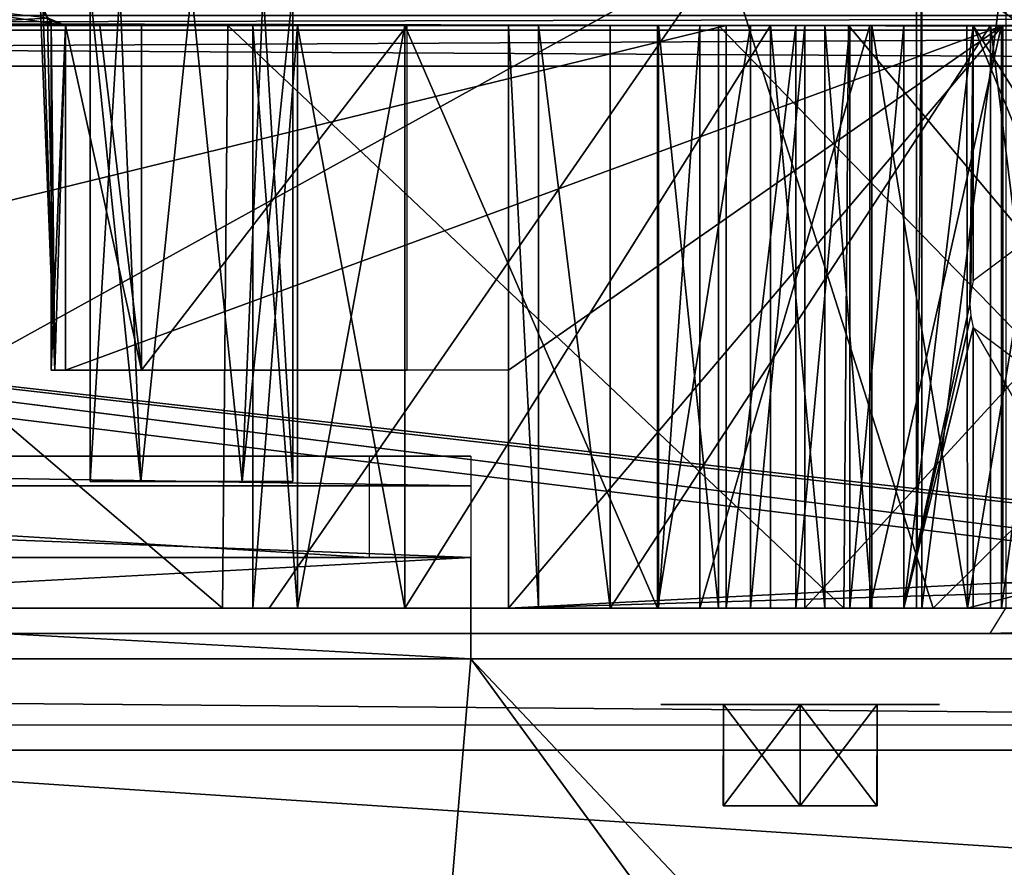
# Model space of a CAD drawing. Header units: millimetres. Extents: x -98 to 98, y -500 to 506.
# Tile 102 of 106: x 10 to 29, y 480 to 497. Entities that reach past the tile are written whole.
import ezdxf

# ---------------------------------------------------------------- set-up
doc = ezdxf.new("R2010")
doc.units = ezdxf.units.MM
doc.header["$LTSCALE"] = 65.185185
for name, color, linetype in [('10', 7, 'CONTINUOUS'), ('1151', 7, 'CONTINUOUS'), ('1166', 7, 'CONTINUOUS'), ('1174', 7, 'CONTINUOUS'), ('1217', 7, 'CONTINUOUS'), ('1302', 7, 'CONTINUOUS'), ('1318', 7, 'CONTINUOUS'), ('1320', 7, 'CONTINUOUS'), ('1321', 7, 'CONTINUOUS'), ('1673', 7, 'CONTINUOUS'), ('1674', 7, 'CONTINUOUS'), ('1675', 7, 'CONTINUOUS'), ('216', 7, 'CONTINUOUS'), ('217', 7, 'CONTINUOUS'), ('220', 7, 'CONTINUOUS'), ('224', 7, 'CONTINUOUS'), ('237', 7, 'CONTINUOUS'), ('240', 7, 'CONTINUOUS'), ('248', 7, 'CONTINUOUS'), ('249', 7, 'CONTINUOUS'), ('252', 7, 'CONTINUOUS'), ('253', 7, 'CONTINUOUS'), ('257', 7, 'CONTINUOUS'), ('266', 7, 'CONTINUOUS'), ('273', 7, 'CONTINUOUS'), ('274', 7, 'CONTINUOUS'), ('275', 7, 'CONTINUOUS'), ('281', 7, 'CONTINUOUS'), ('282', 7, 'CONTINUOUS'), ('284', 7, 'CONTINUOUS'), ('285', 7, 'CONTINUOUS'), ('292', 7, 'CONTINUOUS'), ('293', 7, 'CONTINUOUS'), ('294', 7, 'CONTINUOUS'), ('295', 7, 'CONTINUOUS'), ('296', 7, 'CONTINUOUS'), ('297', 7, 'CONTINUOUS'), ('302', 7, 'CONTINUOUS'), ('303', 7, 'CONTINUOUS'), ('308', 7, 'CONTINUOUS'), ('310', 7, 'CONTINUOUS'), ('346', 7, 'CONTINUOUS'), ('347', 7, 'CONTINUOUS'), ('350', 7, 'CONTINUOUS'), ('354', 7, 'CONTINUOUS'), ('360', 7, 'CONTINUOUS'), ('361', 7, 'CONTINUOUS'), ('362', 7, 'CONTINUOUS'), ('363', 7, 'CONTINUOUS'), ('367', 7, 'CONTINUOUS'), ('371', 7, 'CONTINUOUS'), ('372', 7, 'CONTINUOUS'), ('40', 7, 'CONTINUOUS'), ('45', 7, 'CONTINUOUS'), ('455', 7, 'CONTINUOUS'), ('456', 7, 'CONTINUOUS'), ('46', 7, 'CONTINUOUS'), ('47', 7, 'CONTINUOUS'), ('701', 7, 'CONTINUOUS'), ('9', 7, 'CONTINUOUS')]:
    doc.layers.add(name, color=color, linetype=linetype)

msp = doc.modelspace()

# ---------------------------------------------------------------- linework, layer by layer
at = {"layer": '10', "color": 7, "linetype": 'CONTINUOUS'}
for points in [[(18.5, 486.5, -73), (-18.5, 486.5, -73), (-18.5, 484.5, -73), (18.5, 486.5, -73)], [(18.5, 486.5, -73), (-18.5, 484.5, -73), (18.5, 484.5, -73), (18.5, 486.5, -73)], [(18.5, 484.5, -73), (-18.5, 484.5, -73), (-62.5, -484.5, -73), (18.5, 484.5, -73)], [(55.094, 434.525, -73), (18.5, 484.5, -73), (-62.5, -484.5, -73), (55.094, 434.525, -73)], [(62.5, 484.5, -73), (18.5, 484.5, -73), (55.094, 434.525, -73), (62.5, 484.5, -73)]]:
    msp.add_3dface(points, dxfattribs=at)
at = {"layer": '1151', "color": 7, "linetype": 'CONTINUOUS'}
for points in [[(-58.35, 498.1, -334.63), (53.75, 498.1, -334.63), (53.75, 484, -334.63), (-58.35, 498.1, -334.63)], [(-58.35, -495.8, -334.63), (-58.35, 498.1, -334.63), (58.35, -495.8, -334.63), (-58.35, -495.8, -334.63)], [(58.35, -495.8, -334.63), (-58.35, 498.1, -334.63), (53.75, 484, -334.63), (58.35, -495.8, -334.63)]]:
    msp.add_3dface(points, dxfattribs=at)
at = {"layer": '1166', "linetype": 'CONTINUOUS'}
for points in [[(64.809, 482.7, -222.38), (62.979, 482.7, -228.816), (-64.809, 482.7, -222.38), (64.809, 482.7, -222.38)], [(-64.809, 482.7, -222.38), (62.979, 482.7, -228.816), (-62.979, 482.7, -228.816), (-64.809, 482.7, -222.38)], [(64.809, 482.7, -143.582), (64.809, 482.7, -222.38), (-64.809, 482.7, -143.582), (64.809, 482.7, -143.582)], [(-64.809, 482.7, -143.582), (64.809, 482.7, -222.38), (-64.809, 482.7, -222.38), (-64.809, 482.7, -143.582)], [(-58.077, 482.7, -121.361), (64.809, 482.7, -143.582), (-64.809, 482.7, -143.582), (-58.077, 482.7, -121.361)], [(62.979, 482.7, -228.816), (60.892, 482.7, -235.174), (-62.979, 482.7, -228.816), (62.979, 482.7, -228.816)], [(-62.979, 482.7, -228.816), (60.892, 482.7, -235.174), (-60.892, 482.7, -235.174), (-62.979, 482.7, -228.816)], [(-60.598, 482.7, -238.761), (-60.892, 482.7, -238.054), (60.598, 482.7, -238.761), (-60.598, 482.7, -238.761)], [(60.598, 482.7, -238.761), (-60.892, 482.7, -238.054), (60.892, 482.7, -238.054), (60.598, 482.7, -238.761)], [(60.892, 482.7, -238.054), (-60.892, 482.7, -238.054), (-60.892, 482.7, -235.174), (60.892, 482.7, -238.054)], [(60.892, 482.7, -235.174), (60.892, 482.7, -238.054), (-60.892, 482.7, -235.174), (60.892, 482.7, -235.174)], [(-59.892, 482.7, -239.054), (-60.598, 482.7, -238.761), (59.892, 482.7, -239.054), (-59.892, 482.7, -239.054)], [(59.892, 482.7, -239.054), (-60.598, 482.7, -238.761), (60.598, 482.7, -238.761), (59.892, 482.7, -239.054)], [(58.076, 482.7, -121.359), (64.809, 482.7, -143.582), (-58.077, 482.7, -121.361), (58.076, 482.7, -121.359)], [(-48.673, 482.7, -100.131), (58.076, 482.7, -121.359), (-58.077, 482.7, -121.361), (-48.673, 482.7, -100.131)], [(48.687, 482.7, -100.16), (58.076, 482.7, -121.359), (-48.673, 482.7, -100.131), (48.687, 482.7, -100.16)], [(47.347, 482.7, -98.422), (48.687, 482.7, -100.16), (-48.673, 482.7, -100.131), (47.347, 482.7, -98.422)], [(-47.331, 482.7, -98.408), (47.347, 482.7, -98.422), (-48.673, 482.7, -100.131), (-47.331, 482.7, -98.408)], [(-45.462, 482.7, -97.278), (47.347, 482.7, -98.422), (-47.331, 482.7, -98.408), (-45.462, 482.7, -97.278)], [(45.462, 482.7, -97.278), (47.347, 482.7, -98.422), (-45.462, 482.7, -97.278), (45.462, 482.7, -97.278)], [(0, 482.7, -89.001), (45.462, 482.7, -97.278), (-45.462, 482.7, -97.278), (0, 482.7, -89.001)]]:
    msp.add_3dface(points, dxfattribs=at)
at = {"layer": '1174', "linetype": 'CONTINUOUS'}
for points in [[(45.462, 482.7, -97.278), (0, 482.7, -89.001), (45.462, 479.7, -97.278), (45.462, 482.7, -97.278)], [(0, 482.7, -89.001), (0, 479.7, -89.001), (45.462, 479.7, -97.278), (0, 482.7, -89.001)]]:
    msp.add_3dface(points, dxfattribs=at)
at = {"layer": '1217', "color": 7, "linetype": 'CONTINUOUS'}
for points in [[(59.651, 497.697, -236.056), (-59.651, 497.697, -236.056), (59.648, 484.2, -236.054), (59.651, 497.697, -236.056)], [(59.648, 484.2, -236.054), (-59.651, 497.697, -236.056), (58.892, 484.2, -236.054), (59.648, 484.2, -236.054)], [(58.892, 484.2, -236.054), (-59.651, 497.697, -236.056), (58.892, 483.2, -236.054), (58.892, 484.2, -236.054)], [(58.892, 483.2, -236.054), (-59.651, 497.697, -236.056), (-58.892, 484.2, -236.054), (58.892, 483.2, -236.054)], [(-58.892, 483.2, -236.054), (58.892, 483.2, -236.054), (-58.892, 484.2, -236.054), (-58.892, 483.2, -236.054)]]:
    msp.add_3dface(points, dxfattribs=at)
at = {"layer": '1302', "color": 7, "linetype": 'CONTINUOUS'}
for points in [[(12.187, 485, -65.729), (10.875, 485, -68), (14.796, 485, -65.718), (12.187, 485, -65.729)], [(14.796, 485, -65.718), (10.875, 485, -68), (16.125, 485, -68), (14.796, 485, -65.718)], [(16.125, 485, -68), (10.875, 485, -68), (12.204, 485, -70.282), (16.125, 485, -68)], [(14.813, 485, -70.271), (16.125, 485, -68), (12.204, 485, -70.282), (14.813, 485, -70.271)]]:
    msp.add_3dface(points, dxfattribs=at)
at = {"layer": '1318', "color": 7, "linetype": 'CONTINUOUS'}
for points in [[(16.482, 497, -101.52), (19.977, 497, -103.979), (17.554, 497, -97.391), (16.482, 497, -101.52)], [(17.554, 497, -97.391), (19.977, 497, -103.979), (21.776, 497, -96.929), (17.554, 497, -97.391)], [(19.977, 497, -103.979), (23.497, 497, -101.583), (21.776, 497, -96.929), (19.977, 497, -103.979)], [(21.776, 497, -96.929), (23.497, 497, -101.583), (23.634, 497, -101.157), (21.776, 497, -96.929)], [(23.718, 497, -100.718), (21.776, 497, -96.929), (23.634, 497, -101.157), (23.718, 497, -100.718)]]:
    msp.add_3dface(points, dxfattribs=at)
at = {"layer": '1320', "color": 7, "linetype": 'CONTINUOUS'}
for points in [[(27.055, 497, -163.425), (27.578, 497, -165.293), (37.596, 497, -158.839), (27.055, 497, -163.425)], [(28.026, 497, -161.746), (27.055, 497, -163.425), (37.596, 497, -158.839), (28.026, 497, -161.746)], [(37.596, 497, -158.839), (27.578, 497, -165.293), (39.782, 497, -167.289), (37.596, 497, -158.839)], [(39.782, 497, -167.289), (27.578, 497, -165.293), (29.418, 497, -167.834), (39.782, 497, -167.289)], [(33.666, 497, -157.472), (28.026, 497, -161.746), (37.596, 497, -158.839), (33.666, 497, -157.472)]]:
    msp.add_3dface(points, dxfattribs=at)
at = {"layer": '1321', "color": 7, "linetype": 'CONTINUOUS'}
for points in [[(36.458, 485, -2.5), (41.018, 485, -2.5), (-41.018, 485, -0.5), (36.458, 485, -2.5)], [(-41.018, 485, -0.5), (41.018, 485, -2.5), (41.018, 485, -0.5), (-41.018, 485, -0.5)], [(23.542, 485, -2.5), (36.458, 485, -2.5), (-41.018, 485, -0.5), (23.542, 485, -2.5)], [(-23.542, 485, -2.5), (23.542, 485, -2.5), (-41.018, 485, -0.5), (-23.542, 485, -2.5)], [(34.861, 485, -2.887), (36.458, 485, -2.5), (23.542, 485, -2.5), (34.861, 485, -2.887)], [(33.615, 485, -3.958), (34.861, 485, -2.887), (23.542, 485, -2.5), (33.615, 485, -3.958)], [(25.14, 485, -2.888), (33.615, 485, -3.958), (23.542, 485, -2.5), (25.14, 485, -2.888)], [(32.705, 485, -4.734), (33.615, 485, -3.958), (25.14, 485, -2.888), (32.705, 485, -4.734)], [(31.535, 485, -5), (32.705, 485, -4.734), (25.14, 485, -2.888), (31.535, 485, -5)], [(28.415, 485, -5), (31.535, 485, -5), (25.14, 485, -2.888), (28.415, 485, -5)], [(26.371, 485, -3.939), (28.415, 485, -5), (25.14, 485, -2.888), (26.371, 485, -3.939)], [(27.253, 485, -4.712), (28.415, 485, -5), (26.371, 485, -3.939), (27.253, 485, -4.712)]]:
    msp.add_3dface(points, dxfattribs=at)
at = {"layer": '1673', "linetype": 'CONTINUOUS'}
for points in [[(23.479, 481.6, -63.134), (23.486, 481.6, -64.878), (26.521, 481.6, -64.866), (23.479, 481.6, -63.134)], [(25, 481.6, -62.25), (23.479, 481.6, -63.134), (26.514, 481.6, -63.122), (25, 481.6, -62.25)], [(26.514, 481.6, -63.122), (23.479, 481.6, -63.134), (26.521, 481.6, -64.866), (26.514, 481.6, -63.122)], [(23.486, 481.6, -64.878), (25, 481.6, -65.75), (26.521, 481.6, -64.866), (23.486, 481.6, -64.878)]]:
    msp.add_3dface(points, dxfattribs=at)
at = {"layer": '1674', "linetype": 'CONTINUOUS'}
for points in [[(23.486, 481.6, -64.878), (23.479, 481.6, -63.134), (23.484, 483.6, -64.875), (23.486, 481.6, -64.878)], [(23.479, 481.6, -63.134), (25, 481.6, -62.25), (23.484, 483.6, -63.125), (23.479, 481.6, -63.134)], [(23.484, 483.6, -64.875), (23.479, 481.6, -63.134), (23.484, 483.6, -63.125), (23.484, 483.6, -64.875)], [(25, 483.6, -65.75), (23.486, 481.6, -64.878), (23.484, 483.6, -64.875), (25, 483.6, -65.75)], [(23.484, 483.6, -63.125), (25, 481.6, -62.25), (25, 483.6, -62.25), (23.484, 483.6, -63.125)], [(25, 481.6, -65.75), (23.486, 481.6, -64.878), (25, 483.6, -65.75), (25, 481.6, -65.75)]]:
    msp.add_3dface(points, dxfattribs=at)
at = {"layer": '1675', "linetype": 'CONTINUOUS'}
for points in [[(26.521, 481.6, -64.866), (25, 481.6, -65.75), (26.516, 483.6, -64.875), (26.521, 481.6, -64.866)], [(25, 481.6, -65.75), (25, 483.6, -65.75), (26.516, 483.6, -64.875), (25, 481.6, -65.75)], [(25, 481.6, -62.25), (26.514, 481.6, -63.122), (25, 483.6, -62.25), (25, 481.6, -62.25)], [(25, 483.6, -62.25), (26.514, 481.6, -63.122), (26.516, 483.6, -63.125), (25, 483.6, -62.25)], [(26.514, 481.6, -63.122), (26.521, 481.6, -64.866), (26.516, 483.6, -63.125), (26.514, 481.6, -63.122)], [(26.516, 483.6, -63.125), (26.521, 481.6, -64.866), (26.516, 483.6, -64.875), (26.516, 483.6, -63.125)]]:
    msp.add_3dface(points, dxfattribs=at)
at = {"layer": '216', "color": 7, "linetype": 'CONTINUOUS'}
for points in [[(0, 498.5, -234.2), (23.5, 498.5, -227.903), (0, 485.5, -234.2), (0, 498.5, -234.2)], [(0, 485.5, -234.2), (23.5, 498.5, -227.903), (14.524, 485.5, -231.9), (0, 485.5, -234.2)], [(14.524, 485.5, -231.9), (23.5, 498.5, -227.903), (27.626, 485.5, -225.224), (14.524, 485.5, -231.9)], [(23.5, 498.5, -227.903), (40.703, 498.5, -210.7), (27.626, 485.5, -225.224), (23.5, 498.5, -227.903)], [(27.626, 485.5, -225.224), (40.703, 498.5, -210.7), (38.024, 485.5, -214.826), (27.626, 485.5, -225.224)]]:
    msp.add_3dface(points, dxfattribs=at)
at = {"layer": '217', "color": 7, "linetype": 'CONTINUOUS'}
for points in [[(45.503, 498.5, -175.432), (27.298, 498.5, -105.038), (45.503, 485.5, -175.432), (45.503, 498.5, -175.432)], [(45.503, 485.5, -175.432), (27.298, 498.5, -105.038), (27.298, 485.5, -105.038), (45.503, 485.5, -175.432)]]:
    msp.add_3dface(points, dxfattribs=at)
at = {"layer": '220', "color": 7, "linetype": 'CONTINUOUS'}
for points in [[(-60, 497, -14.458), (-60, 497, -32.57), (60, 497, -14.458), (-60, 497, -14.458)], [(60, 497, -14.458), (-60, 497, -32.57), (0.041, 497, -31.7), (60, 497, -14.458)], [(-59.669, 497, -13.089), (-60, 497, -14.458), (59.669, 497, -13.089), (-59.669, 497, -13.089)], [(59.669, 497, -13.089), (-60, 497, -14.458), (60, 497, -14.458), (59.669, 497, -13.089)], [(-58.75, 497, -12.021), (-59.669, 497, -13.089), (58.75, 497, -12.021), (-58.75, 497, -12.021)], [(58.75, 497, -12.021), (-59.669, 497, -13.089), (59.669, 497, -13.089), (58.75, 497, -12.021)], [(-57.831, 497, -10.954), (-58.75, 497, -12.021), (57.831, 497, -10.954), (-57.831, 497, -10.954)], [(57.831, 497, -10.954), (-58.75, 497, -12.021), (58.75, 497, -12.021), (57.831, 497, -10.954)], [(-57.5, 497, -9.585), (-57.831, 497, -10.954), (57.5, 497, -9.585), (-57.5, 497, -9.585)], [(57.5, 497, -9.585), (-57.831, 497, -10.954), (57.831, 497, -10.954), (57.5, 497, -9.585)], [(-57.5, 497, -6.872), (-57.5, 497, -9.585), (57.5, 497, -6.872), (-57.5, 497, -6.872)], [(57.5, 497, -6.872), (-57.5, 497, -9.585), (57.5, 497, -9.585), (57.5, 497, -6.872)], [(-28.415, 497, -5.5), (-57.5, 497, -6.872), (28.415, 497, -5.5), (-28.415, 497, -5.5)], [(28.415, 497, -5.5), (-57.5, 497, -6.872), (31.585, 497, -5.5), (28.415, 497, -5.5)], [(31.585, 497, -5.5), (-57.5, 497, -6.872), (57.841, 497, -5.484), (31.585, 497, -5.5)], [(57.841, 497, -5.484), (-57.5, 497, -6.872), (57.5, 497, -6.872), (57.841, 497, -5.484)], [(35.586, 497, -213.074), (41.839, 497, -200.813), (-41.817, 497, -200.877), (35.586, 497, -213.074)], [(-41.817, 497, -200.877), (41.839, 497, -200.813), (0.333, 497, -197.695), (-41.817, 497, -200.877)], [(-35.483, 497, -213.214), (35.586, 497, -213.074), (-41.817, 497, -200.877), (-35.483, 497, -213.214)], [(25.954, 497, -222.727), (35.586, 497, -213.074), (-35.483, 497, -213.214), (25.954, 497, -222.727)], [(-25.757, 497, -222.871), (25.954, 497, -222.727), (-35.483, 497, -213.214), (-25.757, 497, -222.871)], [(-27.046, 497, -5.169), (-28.415, 497, -5.5), (27.046, 497, -5.169), (-27.046, 497, -5.169)], [(27.046, 497, -5.169), (-28.415, 497, -5.5), (28.415, 497, -5.5), (27.046, 497, -5.169)], [(-25.979, 497, -4.25), (-27.046, 497, -5.169), (25.979, 497, -4.25), (-25.979, 497, -4.25)], [(25.979, 497, -4.25), (-27.046, 497, -5.169), (27.046, 497, -5.169), (25.979, 497, -4.25)], [(-24.911, 497, -3.331), (-25.979, 497, -4.25), (24.911, 497, -3.331), (-24.911, 497, -3.331)], [(24.911, 497, -3.331), (-25.979, 497, -4.25), (25.979, 497, -4.25), (24.911, 497, -3.331)], [(13.703, 497, -229.008), (25.954, 497, -222.727), (-25.757, 497, -222.871), (13.703, 497, -229.008)], [(-13.483, 497, -229.081), (13.703, 497, -229.008), (-25.757, 497, -222.871), (-13.483, 497, -229.081)], [(-23.542, 497, -3), (-24.911, 497, -3.331), (23.542, 497, -3), (-23.542, 497, -3)], [(23.542, 497, -3), (-24.911, 497, -3.331), (24.911, 497, -3.331), (23.542, 497, -3)], [(0.106, 497, -231.2), (13.703, 497, -229.008), (-13.483, 497, -229.081), (0.106, 497, -231.2)], [(7.412, 497, -34.764), (60, 497, -14.458), (0.041, 497, -31.7), (7.412, 497, -34.764)], [(41.839, 497, -200.813), (44, 497, -187.2), (0.333, 497, -197.695), (41.839, 497, -200.813)], [(0.333, 497, -197.695), (44, 497, -187.2), (7.507, 497, -194.538), (0.333, 497, -197.695)], [(10.5, 497, -42.2), (60, 497, -14.458), (7.412, 497, -34.764), (10.5, 497, -42.2)], [(7.507, 497, -194.538), (44, 497, -187.2), (10.5, 497, -187.2), (7.507, 497, -194.538)], [(14.2, 497, -97.23), (15.079, 497, -95.109), (10.5, 497, -75), (14.2, 497, -97.23)], [(10.5, 497, -75), (15.079, 497, -95.109), (29, 497, -75), (10.5, 497, -75)], [(14.2, 497, -103.23), (14.2, 497, -97.23), (10.5, 497, -187.2), (14.2, 497, -103.23)], [(10.5, 497, -187.2), (14.2, 497, -97.23), (10.5, 497, -75), (10.5, 497, -187.2)], [(15.079, 497, -105.351), (14.2, 497, -103.23), (10.5, 497, -187.2), (15.079, 497, -105.351)], [(17.2, 497, -106.23), (15.079, 497, -105.351), (10.5, 497, -187.2), (17.2, 497, -106.23)], [(22.184, 497, -106.23), (17.2, 497, -106.23), (10.5, 497, -187.2), (22.184, 497, -106.23)], [(24.02, 497, -106.859), (22.184, 497, -106.23), (10.5, 497, -187.2), (24.02, 497, -106.859)], [(25.089, 497, -108.479), (24.02, 497, -106.859), (10.5, 497, -187.2), (25.089, 497, -108.479)], [(22.207, 497, -163.067), (25.089, 497, -108.479), (10.5, 497, -187.2), (22.207, 497, -163.067)], [(23.019, 497, -165.376), (22.207, 497, -163.067), (10.5, 497, -187.2), (23.019, 497, -165.376)], [(26.374, 497, -169.578), (23.019, 497, -165.376), (10.5, 497, -187.2), (26.374, 497, -169.578)], [(28.972, 497, -174.285), (26.374, 497, -169.578), (10.5, 497, -187.2), (28.972, 497, -174.285)], [(30.518, 497, -175.815), (28.972, 497, -174.285), (10.5, 497, -187.2), (30.518, 497, -175.815)], [(32.692, 497, -175.899), (30.518, 497, -175.815), (10.5, 497, -187.2), (32.692, 497, -175.899)], [(42.531, 497, -175.924), (32.692, 497, -175.899), (10.5, 497, -187.2), (42.531, 497, -175.924)], [(42.598, 497, -176.183), (42.531, 497, -175.924), (10.5, 497, -187.2), (42.598, 497, -176.183)], [(43.648, 497, -181.647), (42.598, 497, -176.183), (10.5, 497, -187.2), (43.648, 497, -181.647)], [(44, 497, -187.2), (43.648, 497, -181.647), (10.5, 497, -187.2), (44, 497, -187.2)], [(21.247, 497, -58.495), (60, 497, -14.458), (10.5, 497, -42.2), (21.247, 497, -58.495)], [(19.833, 497, -59.081), (21.247, 497, -58.495), (10.5, 497, -42.2), (19.833, 497, -59.081)], [(19.247, 497, -60.495), (19.833, 497, -59.081), (10.5, 497, -72.677), (19.247, 497, -60.495)], [(10.5, 497, -72.677), (19.833, 497, -59.081), (10.5, 497, -42.2), (10.5, 497, -72.677)], [(11.177, 497, -72.177), (19.247, 497, -60.495), (10.5, 497, -72.677), (11.177, 497, -72.177)], [(19.247, 497, -70), (19.247, 497, -60.495), (11.177, 497, -72.177), (19.247, 497, -70)], [(12, 497, -72), (19.247, 497, -70), (11.177, 497, -72.177), (12, 497, -72)], [(18.662, 497, -71.414), (19.247, 497, -70), (12, 497, -72), (18.662, 497, -71.414)], [(17.247, 497, -72), (18.662, 497, -71.414), (12, 497, -72), (17.247, 497, -72)], [(15.079, 497, -95.109), (17.2, 497, -94.23), (31, 497, -77), (15.079, 497, -95.109)], [(29, 497, -75), (15.079, 497, -95.109), (30.414, 497, -75.586), (29, 497, -75)], [(30.414, 497, -75.586), (15.079, 497, -95.109), (31, 497, -77), (30.414, 497, -75.586)], [(24.415, 497, -94.23), (31, 497, -93.567), (17.2, 497, -94.23), (24.415, 497, -94.23)], [(17.2, 497, -94.23), (31, 497, -93.567), (31, 497, -77), (17.2, 497, -94.23)], [(28.753, 497, -58.495), (60, 497, -14.458), (21.247, 497, -58.495), (28.753, 497, -58.495)], [(23.385, 497, -160.921), (25.089, 497, -108.479), (22.207, 497, -163.067), (23.385, 497, -160.921)], [(35.65, 497, -149.314), (25.089, 497, -108.479), (23.385, 497, -160.921), (35.65, 497, -149.314)], [(35.578, 497, -151.05), (35.65, 497, -149.314), (23.385, 497, -160.921), (35.578, 497, -151.05)], [(34.557, 497, -152.456), (35.578, 497, -151.05), (23.385, 497, -160.921), (34.557, 497, -152.456)], [(25.485, 497, -94.428), (31, 497, -93.567), (24.415, 497, -94.23), (25.485, 497, -94.428)], [(30.794, 497, -94.45), (31, 497, -93.567), (25.485, 497, -94.428), (30.794, 497, -94.45)], [(26.414, 497, -94.993), (30.794, 497, -94.45), (25.485, 497, -94.428), (26.414, 497, -94.993)], [(30.218, 497, -95.153), (30.794, 497, -94.45), (26.414, 497, -94.993), (30.218, 497, -95.153)], [(28.289, 497, -95.752), (30.218, 497, -95.153), (26.414, 497, -94.993), (28.289, 497, -95.752)], [(60, 497, -58.542), (60, 497, -14.458), (28.753, 497, -58.495), (60, 497, -58.542)], [(30.167, 497, -59.081), (60, 497, -58.542), (28.753, 497, -58.495), (30.167, 497, -59.081)]]:
    msp.add_3dface(points, dxfattribs=at)
at = {"layer": '224', "color": 7, "linetype": 'CONTINUOUS'}
for points in [[(27.298, 498.5, -105.038), (27.403, 498.5, -102.182), (27.298, 485.5, -105.038), (27.298, 498.5, -105.038)], [(27.298, 485.5, -105.038), (27.403, 498.5, -102.182), (27.403, 485.5, -102.182), (27.298, 485.5, -105.038)], [(29.055, 498.5, -99.85), (29.055, 485.5, -99.85), (27.403, 485.5, -102.182), (29.055, 498.5, -99.85)], [(27.403, 498.5, -102.182), (29.055, 498.5, -99.85), (27.403, 485.5, -102.182), (27.403, 498.5, -102.182)]]:
    msp.add_3dface(points, dxfattribs=at)
at = {"layer": '237', "color": 7, "linetype": 'CONTINUOUS'}
for points in [[(25.312, 485, -223.797), (-0.02, 485, -231.7), (26.57, 485, -225.358), (25.312, 485, -223.797)], [(26.57, 485, -225.358), (-0.02, 485, -231.7), (0.011, 485, -233.7), (26.57, 485, -225.358)], [(14.7, 485, -103.23), (15.432, 485, -104.998), (26.931, 485, -102.022), (14.7, 485, -103.23)], [(14.7, 485, -97.23), (14.7, 485, -103.23), (28.747, 485, -99.456), (14.7, 485, -97.23)], [(28.747, 485, -99.456), (14.7, 485, -103.23), (26.931, 485, -102.022), (28.747, 485, -99.456)], [(15.432, 485, -95.462), (14.7, 485, -97.23), (28.281, 485, -96.254), (15.432, 485, -95.462)], [(28.281, 485, -96.254), (14.7, 485, -97.23), (28.747, 485, -99.456), (28.281, 485, -96.254)], [(15.432, 485, -104.998), (17.2, 485, -105.73), (26.814, 485, -105.163), (15.432, 485, -104.998)], [(26.931, 485, -102.022), (15.432, 485, -104.998), (26.814, 485, -105.163), (26.931, 485, -102.022)], [(17.2, 485, -94.73), (15.432, 485, -95.462), (24.415, 485, -94.73), (17.2, 485, -94.73)], [(24.415, 485, -94.73), (15.432, 485, -95.462), (25.306, 485, -94.895), (24.415, 485, -94.73)], [(25.306, 485, -94.895), (15.432, 485, -95.462), (26.081, 485, -95.366), (25.306, 485, -94.895)], [(26.081, 485, -95.366), (15.432, 485, -95.462), (28.281, 485, -96.254), (26.081, 485, -95.366)], [(17.2, 485, -105.73), (22.184, 485, -105.73), (26.814, 485, -105.163), (17.2, 485, -105.73)], [(19.747, 485, -74.5), (49.082, 485, -74.5), (62.5, 485, -73.995), (19.747, 485, -74.5)], [(19.747, 485, -60.495), (19.747, 485, -74.5), (30.253, 485, -60.495), (19.747, 485, -60.495)], [(30.253, 485, -60.495), (19.747, 485, -74.5), (30.253, 485, -70), (30.253, 485, -60.495)], [(30.253, 485, -70), (19.747, 485, -74.5), (30.985, 485, -71.768), (30.253, 485, -70)], [(30.985, 485, -71.768), (19.747, 485, -74.5), (32.753, 485, -72.5), (30.985, 485, -71.768)], [(32.753, 485, -72.5), (19.747, 485, -74.5), (57, 485, -72.5), (32.753, 485, -72.5)], [(57, 485, -72.5), (19.747, 485, -74.5), (62.5, 485, -73.995), (57, 485, -72.5)], [(20.188, 485, -59.436), (19.747, 485, -60.495), (29.812, 485, -59.435), (20.188, 485, -59.436)], [(29.812, 485, -59.435), (19.747, 485, -60.495), (30.253, 485, -60.495), (29.812, 485, -59.435)], [(21.247, 485, -58.995), (20.188, 485, -59.436), (28.753, 485, -58.995), (21.247, 485, -58.995)], [(28.753, 485, -58.995), (20.188, 485, -59.436), (29.812, 485, -59.435), (28.753, 485, -58.995)], [(22.184, 485, -105.73), (24.326, 485, -106.464), (26.814, 485, -105.163), (22.184, 485, -105.73)], [(22.705, 485, -163.108), (23.382, 485, -165.032), (34.859, 485, -152.855), (22.705, 485, -163.108)], [(23.687, 485, -161.32), (22.705, 485, -163.108), (34.859, 485, -152.855), (23.687, 485, -161.32)], [(23.382, 485, -165.032), (26.79, 485, -169.3), (34.859, 485, -152.855), (23.382, 485, -165.032)], [(24.326, 485, -106.464), (25.573, 485, -108.354), (26.814, 485, -105.163), (24.326, 485, -106.464)], [(41.65, 485, -202.857), (25.312, 485, -223.797), (43.587, 485, -203.389), (41.65, 485, -202.857)], [(43.587, 485, -203.389), (25.312, 485, -223.797), (26.57, 485, -225.358), (43.587, 485, -203.389)], [(25.573, 485, -108.354), (36.134, 485, -149.189), (26.814, 485, -105.163), (25.573, 485, -108.354)], [(29.428, 485, -174.081), (38.484, 485, -173.367), (26.79, 485, -169.3), (29.428, 485, -174.081)], [(26.79, 485, -169.3), (38.484, 485, -173.367), (36.05, 485, -151.215), (26.79, 485, -169.3)], [(34.859, 485, -152.855), (26.79, 485, -169.3), (36.05, 485, -151.215), (34.859, 485, -152.855)], [(26.814, 485, -105.163), (36.134, 485, -149.189), (45.019, 485, -175.557), (26.814, 485, -105.163)], [(30.543, 485, -95.534), (28.281, 485, -96.254), (28.747, 485, -99.456), (30.543, 485, -95.534)], [(44.5, 485, -87.782), (30.543, 485, -95.534), (28.747, 485, -99.456), (44.5, 485, -87.782)]]:
    msp.add_3dface(points, dxfattribs=at)
at = {"layer": '240', "color": 7, "linetype": 'CONTINUOUS'}
for points in [[(-23.542, 497, -3), (23.542, 497, -3), (-23.542, 485.5, -3), (-23.542, 497, -3)], [(-23.542, 485.5, -3), (23.542, 497, -3), (23.542, 485.5, -3), (-23.542, 485.5, -3)]]:
    msp.add_3dface(points, dxfattribs=at)
at = {"layer": '248', "color": 7, "linetype": 'CONTINUOUS'}
for points in [[(28.753, 497, -58.495), (21.247, 497, -58.495), (21.247, 485.5, -58.495), (28.753, 497, -58.495)], [(28.753, 497, -58.495), (21.247, 485.5, -58.495), (28.753, 485.5, -58.495), (28.753, 497, -58.495)]]:
    msp.add_3dface(points, dxfattribs=at)
at = {"layer": '249', "color": 7, "linetype": 'CONTINUOUS'}
for points in [[(19.247, 497, -60.495), (19.247, 497, -70), (19.247, 485.5, -60.495), (19.247, 497, -60.495)], [(19.247, 485.5, -60.495), (19.247, 497, -70), (19.247, 490.2, -70), (19.247, 485.5, -60.495)], [(19.247, 490.2, -75), (19.247, 485.5, -75), (19.247, 485.5, -60.495), (19.247, 490.2, -75)], [(19.247, 490.2, -75), (19.247, 485.5, -60.495), (19.247, 490.2, -70), (19.247, 490.2, -75)]]:
    msp.add_3dface(points, dxfattribs=at)
at = {"layer": '252', "color": 7, "linetype": 'CONTINUOUS'}
for points in [[(19.833, 497, -59.081), (19.247, 497, -60.495), (19.833, 485.5, -59.081), (19.833, 497, -59.081)], [(19.247, 497, -60.495), (19.247, 485.5, -60.495), (19.833, 485.5, -59.081), (19.247, 497, -60.495)], [(21.247, 497, -58.495), (19.833, 497, -59.081), (21.247, 485.5, -58.495), (21.247, 497, -58.495)], [(21.247, 485.5, -58.495), (19.833, 497, -59.081), (19.833, 485.5, -59.081), (21.247, 485.5, -58.495)]]:
    msp.add_3dface(points, dxfattribs=at)
at = {"layer": '253', "color": 7, "linetype": 'CONTINUOUS'}
for points in [[(30.167, 497, -59.081), (28.753, 497, -58.495), (30.167, 485.5, -59.081), (30.167, 497, -59.081)], [(28.753, 497, -58.495), (28.753, 485.5, -58.495), (30.167, 485.5, -59.081), (28.753, 497, -58.495)]]:
    msp.add_3dface(points, dxfattribs=at)
at = {"layer": '257', "color": 7, "linetype": 'CONTINUOUS'}
for points in [[(13.597, 485.5, -229.046), (0.106, 497, -231.2), (0, 485.5, -231.2), (13.597, 485.5, -229.046)], [(13.703, 497, -229.008), (0.106, 497, -231.2), (13.597, 485.5, -229.046), (13.703, 497, -229.008)], [(25.863, 485.5, -222.797), (13.703, 497, -229.008), (13.597, 485.5, -229.046), (25.863, 485.5, -222.797)], [(25.954, 497, -222.727), (13.703, 497, -229.008), (25.863, 485.5, -222.797), (25.954, 497, -222.727)], [(35.597, 485.5, -213.063), (25.954, 497, -222.727), (25.863, 485.5, -222.797), (35.597, 485.5, -213.063)], [(35.586, 497, -213.074), (25.954, 497, -222.727), (35.597, 485.5, -213.063), (35.586, 497, -213.074)]]:
    msp.add_3dface(points, dxfattribs=at)
at = {"layer": '266', "color": 7, "linetype": 'CONTINUOUS'}
for points in [[(25.089, 497, -108.479), (35.65, 497, -149.314), (25.089, 485.5, -108.479), (25.089, 497, -108.479)], [(25.089, 485.5, -108.479), (35.65, 497, -149.314), (35.65, 485.5, -149.314), (25.089, 485.5, -108.479)]]:
    msp.add_3dface(points, dxfattribs=at)
at = {"layer": '273', "color": 7, "linetype": 'CONTINUOUS'}
for points in [[(10.5, 497, -75), (29, 497, -75), (10.5, 490.2, -75), (10.5, 497, -75)], [(10.5, 490.2, -75), (29, 497, -75), (19.247, 490.2, -75), (10.5, 490.2, -75)], [(29, 497, -75), (29, 486, -75), (19.247, 485.5, -75), (29, 497, -75)], [(19.247, 490.2, -75), (29, 497, -75), (19.247, 485.5, -75), (19.247, 490.2, -75)], [(29, 486, -75), (36, 486, -75), (19.247, 485.5, -75), (29, 486, -75)], [(19.247, 485.5, -75), (36, 486, -75), (49.082, 485.5, -75), (19.247, 485.5, -75)]]:
    msp.add_3dface(points, dxfattribs=at)
at = {"layer": '274', "color": 7, "linetype": 'CONTINUOUS'}
for points in [[(10.222, 497.085, -74.915), (10.5, 497, -75), (10.222, 490.2, -74.915), (10.222, 497.085, -74.915)], [(10.222, 490.2, -74.915), (10.5, 497, -75), (10.5, 490.2, -75), (10.222, 490.2, -74.915)]]:
    msp.add_3dface(points, dxfattribs=at)
at = {"layer": '275', "color": 7, "linetype": 'CONTINUOUS'}
for points in [[(17.247, 497, -72), (12, 497, -72), (12, 490.2, -72), (17.247, 497, -72)], [(17.247, 497, -72), (12, 490.2, -72), (17.247, 490.2, -72), (17.247, 497, -72)]]:
    msp.add_3dface(points, dxfattribs=at)
at = {"layer": '281', "color": 7, "linetype": 'CONTINUOUS'}
for points in [[(34.557, 497, -152.456), (23.385, 497, -160.921), (34.557, 485.5, -152.456), (34.557, 497, -152.456)], [(34.557, 485.5, -152.456), (23.385, 497, -160.921), (23.385, 485.5, -160.921), (34.557, 485.5, -152.456)]]:
    msp.add_3dface(points, dxfattribs=at)
at = {"layer": '282', "color": 7, "linetype": 'CONTINUOUS'}
for points in [[(23.019, 497, -165.376), (26.374, 497, -169.578), (23.019, 485.5, -165.376), (23.019, 497, -165.376)], [(23.019, 485.5, -165.376), (26.374, 497, -169.578), (26.374, 485.5, -169.577), (23.019, 485.5, -165.376)], [(26.374, 497, -169.578), (28.972, 497, -174.285), (26.374, 485.5, -169.577), (26.374, 497, -169.578)], [(26.374, 485.5, -169.577), (28.972, 497, -174.285), (28.972, 485.5, -174.285), (26.374, 485.5, -169.577)]]:
    msp.add_3dface(points, dxfattribs=at)
at = {"layer": '284', "color": 7, "linetype": 'CONTINUOUS'}
for points in [[(23.385, 497, -160.921), (22.207, 497, -163.067), (23.385, 485.5, -160.921), (23.385, 497, -160.921)], [(22.207, 497, -163.067), (23.019, 497, -165.376), (22.207, 485.5, -163.067), (22.207, 497, -163.067)], [(23.385, 485.5, -160.921), (22.207, 497, -163.067), (22.207, 485.5, -163.067), (23.385, 485.5, -160.921)], [(22.207, 485.5, -163.067), (23.019, 497, -165.376), (23.019, 485.5, -165.376), (22.207, 485.5, -163.067)]]:
    msp.add_3dface(points, dxfattribs=at)
at = {"layer": '285', "color": 7, "linetype": 'CONTINUOUS'}
for points in [[(28.972, 497, -174.285), (30.518, 497, -175.815), (28.972, 485.5, -174.285), (28.972, 497, -174.285)], [(28.972, 485.5, -174.285), (30.518, 497, -175.815), (30.518, 485.5, -175.815), (28.972, 485.5, -174.285)]]:
    msp.add_3dface(points, dxfattribs=at)
at = {"layer": '292', "color": 7, "linetype": 'CONTINUOUS'}
for points in [[(14.2, 497, -97.23), (14.2, 497, -103.23), (14.2, 485.5, -103.23), (14.2, 497, -97.23)], [(14.2, 485.5, -97.23), (14.2, 497, -97.23), (14.2, 485.5, -103.23), (14.2, 485.5, -97.23)]]:
    msp.add_3dface(points, dxfattribs=at)
at = {"layer": '293', "color": 7, "linetype": 'CONTINUOUS'}
for points in [[(17.2, 497, -106.23), (22.184, 497, -106.23), (22.184, 485.5, -106.23), (17.2, 497, -106.23)], [(17.2, 485.5, -106.23), (17.2, 497, -106.23), (22.184, 485.5, -106.23), (17.2, 485.5, -106.23)]]:
    msp.add_3dface(points, dxfattribs=at)
at = {"layer": '294', "color": 7, "linetype": 'CONTINUOUS'}
for points in [[(24.415, 497, -94.23), (17.2, 497, -94.23), (17.2, 485.5, -94.23), (24.415, 497, -94.23)], [(24.415, 485.5, -94.23), (24.415, 497, -94.23), (17.2, 485.5, -94.23), (24.415, 485.5, -94.23)]]:
    msp.add_3dface(points, dxfattribs=at)
at = {"layer": '295', "color": 7, "linetype": 'CONTINUOUS'}
for points in [[(22.184, 497, -106.23), (24.02, 497, -106.859), (22.184, 485.5, -106.23), (22.184, 497, -106.23)], [(22.184, 485.5, -106.23), (24.02, 497, -106.859), (24.021, 485.5, -106.858), (22.184, 485.5, -106.23)], [(24.02, 497, -106.859), (25.089, 497, -108.479), (24.021, 485.5, -106.858), (24.02, 497, -106.859)], [(24.021, 485.5, -106.858), (25.089, 497, -108.479), (25.089, 485.5, -108.479), (24.021, 485.5, -106.858)]]:
    msp.add_3dface(points, dxfattribs=at)
at = {"layer": '296', "color": 7, "linetype": 'CONTINUOUS'}
for points in [[(14.2, 497, -103.23), (15.079, 497, -105.351), (14.2, 485.5, -103.23), (14.2, 497, -103.23)], [(14.2, 485.5, -103.23), (15.079, 497, -105.351), (15.079, 485.5, -105.351), (14.2, 485.5, -103.23)], [(15.079, 497, -105.351), (17.2, 497, -106.23), (15.079, 485.5, -105.351), (15.079, 497, -105.351)], [(15.079, 485.5, -105.351), (17.2, 497, -106.23), (17.2, 485.5, -106.23), (15.079, 485.5, -105.351)]]:
    msp.add_3dface(points, dxfattribs=at)
at = {"layer": '297', "color": 7, "linetype": 'CONTINUOUS'}
for points in [[(15.079, 497, -95.109), (14.2, 497, -97.23), (15.079, 485.5, -95.109), (15.079, 497, -95.109)], [(15.079, 485.5, -95.109), (14.2, 497, -97.23), (14.2, 485.5, -97.23), (15.079, 485.5, -95.109)], [(17.2, 497, -94.23), (15.079, 497, -95.109), (17.2, 485.5, -94.23), (17.2, 497, -94.23)], [(17.2, 485.5, -94.23), (15.079, 497, -95.109), (15.079, 485.5, -95.109), (17.2, 485.5, -94.23)]]:
    msp.add_3dface(points, dxfattribs=at)
at = {"layer": '302', "color": 7, "linetype": 'CONTINUOUS'}
for points in [[(28.289, 497, -95.752), (26.414, 497, -94.993), (28.3, 485.5, -95.755), (28.289, 497, -95.752)], [(28.3, 485.5, -95.755), (26.414, 497, -94.993), (26.414, 485.5, -94.993), (28.3, 485.5, -95.755)], [(30.218, 497, -95.153), (28.289, 497, -95.752), (28.3, 485.5, -95.755), (30.218, 497, -95.153)], [(30.217, 486, -95.154), (30.218, 497, -95.153), (28.3, 485.5, -95.755), (30.217, 486, -95.154)], [(30.239, 485.5, -95.138), (30.217, 486, -95.154), (28.3, 485.5, -95.755), (30.239, 485.5, -95.138)]]:
    msp.add_3dface(points, dxfattribs=at)
at = {"layer": '303', "color": 7, "linetype": 'CONTINUOUS'}
for points in [[(25.485, 497, -94.428), (24.415, 497, -94.23), (25.485, 485.5, -94.427), (25.485, 497, -94.428)], [(25.485, 485.5, -94.427), (24.415, 497, -94.23), (24.415, 485.5, -94.23), (25.485, 485.5, -94.427)], [(26.414, 497, -94.993), (25.485, 497, -94.428), (26.414, 485.5, -94.993), (26.414, 497, -94.993)], [(26.414, 485.5, -94.993), (25.485, 497, -94.428), (25.485, 485.5, -94.427), (26.414, 485.5, -94.993)]]:
    msp.add_3dface(points, dxfattribs=at)
at = {"layer": '308', "color": 7, "linetype": 'CONTINUOUS'}
for points in [[(10, 497.5, -74), (10.06, 497.262, -74.486), (10.293, 490.2, -72.959), (10, 497.5, -74)], [(10.144, 497.149, -73.256), (10, 497.5, -74), (10.293, 490.2, -72.959), (10.144, 497.149, -73.256)], [(10.06, 497.262, -74.486), (10.222, 497.085, -74.915), (10.293, 490.2, -72.959), (10.06, 497.262, -74.486)], [(10.5, 497, -72.677), (10.144, 497.149, -73.256), (10.293, 490.2, -72.959), (10.5, 497, -72.677)], [(10.222, 497.085, -74.915), (10.222, 490.2, -74.915), (10.293, 490.2, -72.959), (10.222, 497.085, -74.915)], [(12, 490.2, -72), (10.5, 497, -72.677), (10.293, 490.2, -72.959), (12, 490.2, -72)], [(11.177, 497, -72.177), (10.5, 497, -72.677), (12, 490.2, -72), (11.177, 497, -72.177)], [(12, 497, -72), (11.177, 497, -72.177), (12, 490.2, -72), (12, 497, -72)]]:
    msp.add_3dface(points, dxfattribs=at)
at = {"layer": '310', "color": 7, "linetype": 'CONTINUOUS'}
for points in [[(44.5, 485, -87.782), (28.747, 485, -99.456), (44.787, 485.5, -88.192), (44.5, 485, -87.782)], [(44.787, 485.5, -88.192), (28.747, 485, -99.456), (29.055, 485.5, -99.85), (44.787, 485.5, -88.192)]]:
    msp.add_3dface(points, dxfattribs=at)
at = {"layer": '346', "color": 7, "linetype": 'CONTINUOUS'}
for points in [[(28.415, 497, -5.5), (31.585, 497, -5.5), (31.585, 491.96, -5.5), (28.415, 497, -5.5)], [(28.415, 491.96, -5.5), (28.415, 497, -5.5), (30, 493.148, -5.5), (28.415, 491.96, -5.5)], [(28.415, 497, -5.5), (31.585, 491.96, -5.5), (30, 493.148, -5.5), (28.415, 497, -5.5)]]:
    msp.add_3dface(points, dxfattribs=at)
at = {"layer": '347', "color": 7, "linetype": 'CONTINUOUS'}
for points in [[(28.415, 485.5, -5.5), (28.415, 491.04, -5.5), (31.585, 485.5, -5.5), (28.415, 485.5, -5.5)], [(31.585, 485.5, -5.5), (28.415, 491.04, -5.5), (30, 489.852, -5.5), (31.585, 485.5, -5.5)]]:
    msp.add_3dface(points, dxfattribs=at)
at = {"layer": '350', "color": 7, "linetype": 'CONTINUOUS'}
for points in [[(23.542, 497, -3), (24.911, 497, -3.331), (23.542, 485.5, -3), (23.542, 497, -3)], [(23.542, 485.5, -3), (24.911, 497, -3.331), (24.911, 485.5, -3.331), (23.542, 485.5, -3)], [(24.911, 497, -3.331), (25.979, 497, -4.25), (24.911, 485.5, -3.331), (24.911, 497, -3.331)], [(24.911, 485.5, -3.331), (25.979, 497, -4.25), (25.979, 485.5, -4.25), (24.911, 485.5, -3.331)]]:
    msp.add_3dface(points, dxfattribs=at)
at = {"layer": '354', "color": 7, "linetype": 'CONTINUOUS'}
for points in [[(25.979, 497, -4.25), (27.046, 497, -5.169), (25.979, 485.5, -4.25), (25.979, 497, -4.25)], [(25.979, 485.5, -4.25), (27.046, 497, -5.169), (27.046, 485.5, -5.169), (25.979, 485.5, -4.25)], [(27.046, 497, -5.169), (28.415, 497, -5.5), (27.046, 485.5, -5.169), (27.046, 497, -5.169)], [(27.046, 485.5, -5.169), (28.415, 497, -5.5), (28.35, 491.5, -5.499), (27.046, 485.5, -5.169)], [(28.35, 491.5, -5.499), (28.415, 497, -5.5), (28.367, 491.735, -5.5), (28.35, 491.5, -5.499)], [(28.367, 491.735, -5.5), (28.415, 497, -5.5), (28.415, 491.96, -5.5), (28.367, 491.735, -5.5)], [(28.366, 491.269, -5.5), (27.046, 485.5, -5.169), (28.35, 491.5, -5.499), (28.366, 491.269, -5.5)], [(28.415, 491.04, -5.5), (27.046, 485.5, -5.169), (28.366, 491.269, -5.5), (28.415, 491.04, -5.5)], [(28.415, 485.5, -5.5), (27.046, 485.5, -5.169), (28.415, 491.04, -5.5), (28.415, 485.5, -5.5)]]:
    msp.add_3dface(points, dxfattribs=at)
at = {"layer": '360', "color": 7, "linetype": 'CONTINUOUS'}
for points in [[(7.507, 497, -194.538), (10.5, 497, -187.2), (7.182, 497.5, -194.158), (7.507, 497, -194.538)], [(10.5, 497, -187.2), (10.146, 497.146, -187.2), (7.182, 497.5, -194.158), (10.5, 497, -187.2)]]:
    msp.add_3dface(points, dxfattribs=at)
at = {"layer": '361', "color": 7, "linetype": 'CONTINUOUS'}
for points in [[(10.5, 497, -72.677), (10.146, 497.146, -42.2), (10.144, 497.149, -73.256), (10.5, 497, -72.677)], [(10.5, 497, -72.677), (10.5, 497, -42.2), (10.146, 497.146, -42.2), (10.5, 497, -72.677)]]:
    msp.add_3dface(points, dxfattribs=at)
at = {"layer": '362', "color": 7, "linetype": 'CONTINUOUS'}
for points in [[(10.146, 497.146, -187.2), (10.222, 497.085, -74.915), (10.06, 497.262, -74.486), (10.146, 497.146, -187.2)], [(10.5, 497, -187.2), (10.222, 497.085, -74.915), (10.146, 497.146, -187.2), (10.5, 497, -187.2)], [(10.5, 497, -187.2), (10.5, 497, -75), (10.222, 497.085, -74.915), (10.5, 497, -187.2)]]:
    msp.add_3dface(points, dxfattribs=at)
at = {"layer": '363', "color": 7, "linetype": 'CONTINUOUS'}
for points in [[(10, 497.5, -42.2), (7.412, 497, -34.764), (7.071, 497.5, -35.129), (10, 497.5, -42.2)], [(7.412, 497, -34.764), (10, 497.5, -42.2), (10.146, 497.146, -42.2), (7.412, 497, -34.764)], [(10.5, 497, -42.2), (7.412, 497, -34.764), (10.146, 497.146, -42.2), (10.5, 497, -42.2)]]:
    msp.add_3dface(points, dxfattribs=at)
at = {"layer": '367', "color": 7, "linetype": 'CONTINUOUS'}
msp.add_3dface([(29, 486, -75), (30.414, 486, -75.586), (36, 486, -75), (29, 486, -75)], dxfattribs=at)
at = {"layer": '371', "color": 7, "linetype": 'CONTINUOUS'}
for points in [[(10.99, 497.7, -179.7), (11.576, 497.7, -181.114), (10.99, 488, -179.7), (10.99, 497.7, -179.7)], [(10.99, 488, -179.7), (11.576, 497.7, -181.114), (11.99, 488, -181.432), (10.99, 488, -179.7)], [(11.576, 497.7, -181.114), (12.99, 497.7, -181.7), (11.99, 488, -181.432), (11.576, 497.7, -181.114)], [(11.99, 488, -181.432), (12.99, 497.7, -181.7), (13.99, 488, -181.432), (11.99, 488, -181.432)], [(13.99, 488, -181.432), (12.99, 497.7, -181.7), (14.405, 497.7, -181.114), (13.99, 488, -181.432)], [(14.99, 488, -179.7), (13.99, 488, -181.432), (14.99, 497.7, -179.7), (14.99, 488, -179.7)], [(14.99, 497.7, -179.7), (13.99, 488, -181.432), (14.405, 497.7, -181.114), (14.99, 497.7, -179.7)]]:
    msp.add_3dface(points, dxfattribs=at)
at = {"layer": '372', "color": 7, "linetype": 'CONTINUOUS'}
for points in [[(10.99, 497.7, -179.7), (10.99, 488, -179.7), (11.99, 488, -177.968), (10.99, 497.7, -179.7)], [(11.576, 497.7, -178.286), (10.99, 497.7, -179.7), (11.99, 488, -177.968), (11.576, 497.7, -178.286)], [(12.99, 497.7, -177.7), (11.576, 497.7, -178.286), (11.99, 488, -177.968), (12.99, 497.7, -177.7)], [(13.99, 488, -177.968), (12.99, 497.7, -177.7), (11.99, 488, -177.968), (13.99, 488, -177.968)], [(14.405, 497.7, -178.286), (12.99, 497.7, -177.7), (13.99, 488, -177.968), (14.405, 497.7, -178.286)], [(14.99, 488, -179.7), (14.405, 497.7, -178.286), (13.99, 488, -177.968), (14.99, 488, -179.7)], [(14.99, 488, -179.7), (14.99, 497.7, -179.7), (14.405, 497.7, -178.286), (14.99, 488, -179.7)]]:
    msp.add_3dface(points, dxfattribs=at)
at = {"layer": '40', "color": 7, "linetype": 'CONTINUOUS'}
for points in [[(16.5, 488.5, -63), (-16.5, 488.5, -63), (16.5, 486.5, -63), (16.5, 488.5, -63)], [(16.5, 486.5, -63), (-16.5, 488.5, -63), (-16.5, 486.5, -63), (16.5, 486.5, -63)]]:
    msp.add_3dface(points, dxfattribs=at)
at = {"layer": '45', "color": 7, "linetype": 'CONTINUOUS'}
for points in [[(18.5, 488.5, -73), (-18.5, 488.5, -73), (18.5, 488.5, -65), (18.5, 488.5, -73)], [(18.5, 488.5, -65), (-18.5, 488.5, -73), (17.914, 488.5, -63.586), (18.5, 488.5, -65)], [(17.914, 488.5, -63.586), (-18.5, 488.5, -73), (16.5, 488.5, -63), (17.914, 488.5, -63.586)], [(16.5, 488.5, -63), (-18.5, 488.5, -73), (-16.5, 488.5, -63), (16.5, 488.5, -63)]]:
    msp.add_3dface(points, dxfattribs=at)
at = {"layer": '455', "color": 7, "linetype": 'CONTINUOUS'}
for points in [[(-64, 497.2), (64.706, 496.906), (-64.706, 496.906), (-64, 497.2)], [(64, 497.2), (64.706, 496.906), (-64, 497.2), (64, 497.2)], [(65, 496.2), (-65, 496.2), (-64.706, 496.906), (65, 496.2)], [(64.706, 496.906), (65, 496.2), (-64.706, 496.906), (64.706, 496.906)], [(-65, -496.2), (-65, 496.2), (55.094, -434.525), (-65, -496.2)], [(55.094, -434.525), (-65, 496.2), (55.094, -349.535), (55.094, -434.525)], [(55.094, -349.535), (-65, 496.2), (65, -345), (55.094, -349.535)], [(65, -345), (-65, 496.2), (55.094, 349.535), (65, -345)], [(55.094, 349.535), (-65, 496.2), (55.094, 434.525), (55.094, 349.535)], [(55.094, 434.525), (-65, 496.2), (65, 439.06), (55.094, 434.525)], [(65, 439.06), (-65, 496.2), (65, 496.2), (65, 439.06)]]:
    msp.add_3dface(points, dxfattribs=at)
at = {"layer": '456', "color": 7, "linetype": 'CONTINUOUS'}
for points in [[(-64, 497.2, 2), (-64.706, 496.906, 2), (64, 497.2, 2), (-64, 497.2, 2)], [(64, 497.2, 2), (-64.706, 496.906, 2), (64.706, 496.906, 2), (64, 497.2, 2)], [(-64.706, 496.906, 2), (-65, 496.2, 2), (64.706, 496.906, 2), (-64.706, 496.906, 2)], [(64.706, 496.906, 2), (-65, 496.2, 2), (65, 496.2, 2), (64.706, 496.906, 2)], [(-65, 496.2, 2), (-65, -496.2, 2), (55.094, 434.525, 2), (-65, 496.2, 2)], [(65, 496.2, 2), (-65, 496.2, 2), (55.094, 434.525, 2), (65, 496.2, 2)]]:
    msp.add_3dface(points, dxfattribs=at)
at = {"layer": '46', "color": 7, "linetype": 'CONTINUOUS'}
for points in [[(-18.5, 487.914, -74.414), (-18.5, 488.5, -73), (18.5, 487.914, -74.414), (-18.5, 487.914, -74.414)], [(18.5, 487.914, -74.414), (-18.5, 488.5, -73), (18.5, 488.5, -73), (18.5, 487.914, -74.414)], [(18.5, 486.5, -75), (-18.5, 486.5, -75), (-18.5, 487.914, -74.414), (18.5, 486.5, -75)], [(18.5, 486.5, -75), (-18.5, 487.914, -74.414), (18.5, 487.914, -74.414), (18.5, 486.5, -75)]]:
    msp.add_3dface(points, dxfattribs=at)
at = {"layer": '47', "color": 7, "linetype": 'CONTINUOUS'}
for points in [[(-18.5, 486.5, -73), (18.5, 486.5, -73), (-18.5, 486.5, -65), (-18.5, 486.5, -73)], [(-18.5, 486.5, -65), (18.5, 486.5, -73), (-17.914, 486.5, -63.586), (-18.5, 486.5, -65)], [(18.5, 486.5, -73), (-16.5, 486.5, -63), (-17.914, 486.5, -63.586), (18.5, 486.5, -73)], [(16.5, 486.5, -63), (-16.5, 486.5, -63), (18.5, 486.5, -73), (16.5, 486.5, -63)], [(17.914, 486.5, -63.586), (16.5, 486.5, -63), (18.5, 486.5, -73), (17.914, 486.5, -63.586)], [(18.5, 486.5, -65), (17.914, 486.5, -63.586), (18.5, 486.5, -73), (18.5, 486.5, -65)]]:
    msp.add_3dface(points, dxfattribs=at)
at = {"layer": '701', "linetype": 'CONTINUOUS'}
for points in [[(23.624, 483.6, -61.62), (22.25, 483.6, -64), (26.357, 483.6, -61.609), (23.624, 483.6, -61.62)], [(26.357, 483.6, -61.609), (22.25, 483.6, -64), (27.75, 483.6, -64), (26.357, 483.6, -61.609)], [(27.75, 483.6, -64), (22.25, 483.6, -64), (23.643, 483.6, -66.391), (27.75, 483.6, -64)], [(26.376, 483.6, -66.38), (27.75, 483.6, -64), (23.643, 483.6, -66.391), (26.376, 483.6, -66.38)]]:
    msp.add_3dface(points, dxfattribs=at)
at = {"layer": '9', "color": 7, "linetype": 'CONTINUOUS'}
for points in [[(-18.5, 484.5, -75), (-18.5, 486.5, -75), (18.5, 484.5, -75), (-18.5, 484.5, -75)], [(18.5, 484.5, -75), (-18.5, 486.5, -75), (18.5, 486.5, -75), (18.5, 484.5, -75)], [(-62.5, 484.5, -75), (-18.5, 484.5, -75), (62.5, 437.915, -75), (-62.5, 484.5, -75)], [(8, -481, -75), (-62.5, 484.5, -75), (20, -481, -75), (8, -481, -75)], [(20, -481, -75), (-62.5, 484.5, -75), (55.094, -434.525, -75), (20, -481, -75)], [(55.094, -434.525, -75), (-62.5, 484.5, -75), (55.094, -349.535, -75), (55.094, -434.525, -75)], [(55.094, -349.535, -75), (-62.5, 484.5, -75), (62.5, -346.145, -75), (55.094, -349.535, -75)], [(62.5, -346.145, -75), (-62.5, 484.5, -75), (28.241, -37.691, -75), (62.5, -346.145, -75)], [(28.241, -37.691, -75), (-62.5, 484.5, -75), (28.241, 37.725, -75), (28.241, -37.691, -75)], [(28.241, 37.725, -75), (-62.5, 484.5, -75), (28.394, 38.257, -75), (28.241, 37.725, -75)], [(28.394, 38.257, -75), (-62.5, 484.5, -75), (28.828, 38.636, -75), (28.394, 38.257, -75)], [(28.828, 38.636, -75), (-62.5, 484.5, -75), (62.5, 55.285, -75), (28.828, 38.636, -75)], [(62.5, 55.285, -75), (-62.5, 484.5, -75), (55.094, 349.535, -75), (62.5, 55.285, -75)], [(55.094, 349.535, -75), (-62.5, 484.5, -75), (55.094, 434.525, -75), (55.094, 349.535, -75)], [(55.094, 434.525, -75), (-62.5, 484.5, -75), (62.5, 437.915, -75), (55.094, 434.525, -75)], [(62.5, 437.915, -75), (-18.5, 484.5, -75), (18.5, 484.5, -75), (62.5, 437.915, -75)], [(62.5, 484.5, -75), (62.5, 437.915, -75), (18.5, 484.5, -75), (62.5, 484.5, -75)]]:
    msp.add_3dface(points, dxfattribs=at)

doc.saveas('drawing.dxf')
